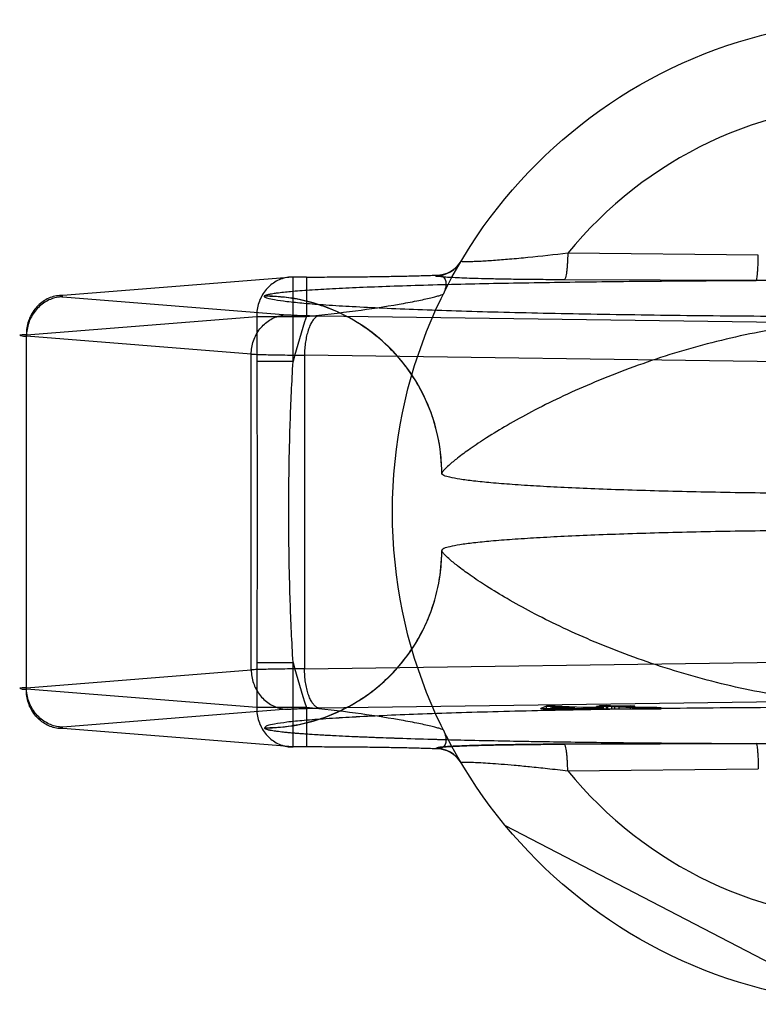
# Model space of a CAD drawing. Header units: millimetres. Extents: x 0 to 420, y 0 to 297.
# Tile 6 of 36: x 123.86 to 125.14, y 155.46 to 157.16. Entities that reach past the tile are written whole.
import ezdxf

# ---------------------------------------------------------------- set-up
doc = ezdxf.new("R2010")
doc.units = ezdxf.units.MM
doc.header["$LTSCALE"] = 23.1
doc.layers.add('001-M31079-X02', color=7, linetype='CONTINUOUS')

msp = doc.modelspace()

# ---------------------------------------------------------------- linework, layer by layer
at = {"layer": '001-M31079-X02', "color": 9, "linetype": 'Continuous'}
for p, q in [((125.1383, 156.7576), (124.8094, 156.7608)), ((124.3353, 156.7196), (123.9377, 156.688)), ((124.3353, 156.5737), (124.3353, 156.7197)), ((124.3583, 156.7196), (124.3353, 156.7196)), ((124.3583, 156.7197), (124.3583, 156.6517)), ((124.5815, 156.7221), (124.5819, 156.7228)), ((125.1348, 156.7138), (124.8032, 156.7149)), ((123.9377, 156.6854), (124.3257, 156.6545)), ((124.2858, 156.6868), (124.2858, 156.6864)), ((123.8749, 156.62), (124.2725, 156.6517)), ((124.2725, 156.6517), (124.2725, 156.5737)), ((124.2725, 156.6517), (124.3583, 156.6517)), ((124.3809, 156.6527), (125.3177, 156.6398)), ((123.8749, 156.0079), (123.8749, 156.62)), ((124.2629, 156.5865), (123.8749, 156.6174)), ((124.2629, 156.0414), (124.2629, 156.5865)), ((124.3353, 156.5737), (124.2725, 156.5737)), ((124.3549, 156.5847), (124.3549, 156.0432)), ((125.2917, 156.5719), (124.3549, 156.5847)), ((124.2725, 156.0542), (124.2725, 155.9762)), ((124.2725, 156.0542), (124.3353, 156.0542)), ((124.3353, 155.9082), (124.3353, 156.0542)), ((124.3549, 156.0432), (125.2917, 156.056)), ((123.8749, 156.0105), (124.2629, 156.0414)), ((124.2725, 155.9762), (123.8749, 156.0079)), ((124.3583, 155.9762), (124.2725, 155.9762)), ((124.3583, 155.9762), (124.3583, 155.9082)), ((124.8094, 155.8671), (125.1383, 155.8703))]:
    msp.add_line(p, q, dxfattribs=at)
at = {"layer": '001-M31079-X02', "color": 6, "linetype": 'Continuous'}
for p, q in [((124.5918, 156.381), (124.5918, 156.3806)), ((124.5918, 156.2473), (124.5918, 156.2469)), ((124.7727, 155.974), (124.7727, 155.9789)), ((124.7798, 155.9751), (124.7872, 155.9779)), ((124.8215, 155.9759), (124.7798, 155.9751)), ((124.7798, 155.974), (124.7798, 155.9751)), ((124.7872, 155.9779), (124.7872, 155.974)), ((124.7872, 155.9779), (124.8215, 155.9759)), ((124.7874, 155.974), (124.7874, 155.979)), ((124.8215, 155.974), (124.8215, 155.9759)), ((124.8324, 155.974), (124.8324, 155.9753)), ((124.8363, 155.974), (124.8363, 155.9762)), ((124.8471, 155.974), (124.8471, 155.9756)), ((124.8587, 155.974), (124.8587, 155.9783)), ((124.8608, 155.974), (124.8608, 155.9767)), ((124.8639, 155.974), (124.8639, 155.9796)), ((124.866, 155.974), (124.866, 155.9779)), ((124.8717, 155.974), (124.8717, 155.9761)), ((124.8762, 155.974), (124.8762, 155.9797)), ((124.8784, 155.974), (124.8784, 155.9787)), ((124.8856, 155.974), (124.8856, 155.9783)), ((124.8906, 155.974), (124.8906, 155.9789)), ((124.8979, 155.974), (124.8979, 155.9785)), ((124.9176, 155.974), (124.9176, 155.9794)), ((124.9218, 155.974), (124.9218, 155.9762)), ((124.9249, 155.974), (124.9249, 155.979)), ((124.9304, 155.974), (124.9304, 155.9765)), ((124.9339, 155.974), (124.9339, 155.976)), ((124.9383, 155.974), (124.9383, 155.9763)), ((124.9449, 155.974), (124.9449, 155.9758)), ((124.9493, 155.9763), (124.9493, 155.974)), ((124.9541, 155.974), (124.9541, 155.9758)), ((124.9634, 155.974), (124.9634, 155.9764)), ((124.9706, 155.974), (124.9706, 155.9759)), ((124.7627, 155.974), (124.7627, 155.9748)), ((124.8724, 155.974), (124.9706, 155.974)), ((125.2888, 155.4667), (124.7017, 155.7723))]:
    msp.add_line(p, q, dxfattribs=at)
at = {"layer": '001-M31079-X02', "color": 7, "linetype": 'Continuous'}
for p, q in [((125.3177, 155.9881), (124.3809, 155.9753)), ((124.7727, 155.9787), (124.7627, 155.9748)), ((124.7874, 155.979), (124.7727, 155.9787)), ((124.7727, 155.9789), (124.7874, 155.9789)), ((124.7735, 155.974), (124.8324, 155.9753)), ((124.7735, 155.9742), (124.8324, 155.9753)), ((124.8363, 155.9762), (124.7874, 155.979)), ((124.8324, 155.9753), (124.856, 155.974)), ((124.8608, 155.9767), (124.8363, 155.9762)), ((124.8717, 155.9761), (124.8471, 155.9756)), ((124.8724, 155.9741), (124.8471, 155.9756)), ((124.8724, 155.974), (124.8471, 155.9756)), ((124.8784, 155.9787), (124.8587, 155.9783)), ((124.866, 155.9779), (124.8587, 155.9783)), ((124.8717, 155.9761), (124.8608, 155.9767)), ((124.8762, 155.9797), (124.8639, 155.9795)), ((124.8639, 155.9796), (124.8762, 155.9796)), ((124.8639, 155.9795), (124.8784, 155.9787)), ((124.8856, 155.9783), (124.866, 155.9779)), ((124.8906, 155.9789), (124.8762, 155.9797)), ((124.8856, 155.9783), (124.9218, 155.9762)), ((124.9176, 155.9794), (124.8906, 155.9789)), ((124.8979, 155.9785), (124.9249, 155.979)), ((124.9304, 155.9766), (124.8979, 155.9785)), ((124.9249, 155.979), (124.9176, 155.9794)), ((124.9218, 155.9762), (124.9339, 155.9759)), ((124.9339, 155.976), (124.9218, 155.976)), ((124.9383, 155.9764), (124.9304, 155.9766)), ((124.9304, 155.9765), (124.9383, 155.9765)), ((124.9339, 155.9759), (124.9449, 155.9758)), ((124.9383, 155.9763), (124.9634, 155.9764)), ((124.9493, 155.9763), (124.9383, 155.9764)), ((124.9449, 155.9758), (124.9541, 155.9758)), ((124.9634, 155.9764), (124.9493, 155.9763)), ((124.9541, 155.9758), (124.9706, 155.976)), ((124.9706, 155.9759), (124.9541, 155.9759)), ((124.9706, 155.976), (124.9634, 155.9764)), ((124.3257, 155.9734), (123.9377, 155.9425)), ((124.7627, 155.9748), (124.7735, 155.9742)), ((124.7627, 155.9748), (124.7735, 155.974)), ((124.8724, 155.974), (124.7627, 155.974)), ((124.7627, 155.974), (124.8324, 155.974)), ((124.8724, 155.974), (124.8471, 155.974)), ((124.2858, 155.9415), (124.2858, 155.9411)), ((124.2858, 155.9415), (124.2858, 155.9411)), ((124.3353, 155.9083), (123.9377, 155.94)), ((124.3583, 155.9083), (124.3353, 155.9083)), ((124.8032, 155.913), (125.1348, 155.9142)), ((125.1348, 155.9142), (124.8032, 155.913)), ((124.5819, 155.9051), (124.5815, 155.9058)), ((124.5816, 155.9058), (124.5819, 155.9051))]:
    msp.add_line(p, q, dxfattribs=at)
at = {"layer": '001-M31079-X02', "color": 9, "linetype": 'Continuous'}
msp.add_circle((125.3568, 156.314), 0.85, dxfattribs=at)
for centre, radius, start, end in [((125.3568, 156.314), 0.7066, 39.2269, 140.7731), ((124.5815, 156.773), 0.051, 269.95, 329.359), ((124.582, 156.7738), 0.051, 269.9539, 329.3064), ((125.3568, 156.314), 1.054, 161.3119, 165.7314), ((125.3568, 156.314), 1.054, 194.2686, 198.6881), ((124.5815, 155.8549), 0.051, 30.6418, 90.05), ((124.582, 155.8542), 0.051, 30.6953, 90.0461), ((125.3568, 156.314), 0.7066, 219.2269, 320.7731)]:
    msp.add_arc(centre, radius, start, end, dxfattribs=at)
for points, knots in [([(124.8094, 156.7608), (124.7865, 156.758), (124.7531, 156.7543), (124.7102, 156.7503), (124.6862, 156.7484), (124.669, 156.7472), (124.6578, 156.7466), (124.6482, 156.7462), (124.64, 156.746), (124.6338, 156.7458), (124.629, 156.7462), (124.6269, 156.746), (124.6252, 156.7468), (124.6254, 156.7471)], [0, 0, 0, 0, 0.374573, 0.545185, 0.69775, 0.765258, 0.825765, 0.8784, 0.922348, 0.956856, 0.98136, 0.995484, 1, 1, 1, 1]), ([(124.8094, 156.7608), (124.8093, 156.7551), (124.809, 156.7468), (124.8082, 156.736), (124.8073, 156.7276), (124.8062, 156.7208), (124.8046, 156.7163), (124.8037, 156.715), (124.8032, 156.7149)], [0, 0, 0, 0, 0.362859, 0.535181, 0.688743, 0.908702, 0.968755, 1, 1, 1, 1]), ([(125.1348, 156.7138), (125.1351, 156.7139), (125.1355, 156.7153), (125.1361, 156.7177), (125.1366, 156.7218), (125.1371, 156.7273), (125.1376, 156.734), (125.138, 156.7442), (125.1382, 156.7522), (125.1383, 156.7576)], [0, 0, 0, 0, 0.026059, 0.084248, 0.177702, 0.303884, 0.458, 0.631541, 1, 1, 1, 1]), ([(124.5819, 156.7228), (124.5845, 156.7231), (124.5895, 156.7231), (124.5962, 156.719), (124.5995, 156.7112), (124.5991, 156.7012), (124.5966, 156.6944), (124.5949, 156.6908)], [0, 0, 0, 0, 0.174794, 0.331672, 0.506596, 0.728787, 1, 1, 1, 1]), ([(124.3353, 156.7196), (124.3316, 156.7197), (124.3243, 156.7191), (124.3136, 156.7161), (124.3035, 156.7111), (124.2944, 156.7043), (124.2866, 156.6959), (124.2803, 156.686), (124.2757, 156.6752), (124.273, 156.6636), (124.2724, 156.6557), (124.2725, 156.6517)], [0, 0, 0, 0, 0.105867, 0.213506, 0.322247, 0.431686, 0.542546, 0.655169, 0.769173, 0.884293, 1, 1, 1, 1]), ([(124.2858, 156.6868), (124.2861, 156.6875), (124.2883, 156.6886), (124.2923, 156.6898), (124.2989, 156.6911), (124.3119, 156.693), (124.3337, 156.6952), (124.3658, 156.6976), (124.4054, 156.6999), (124.4517, 156.7021), (124.5041, 156.7041), (124.5839, 156.7066), (124.6934, 156.7092), (124.8336, 156.7114), (124.9821, 156.713), (125.0834, 156.7136), (125.1348, 156.7138)], [0, 0, 0, 0, 0.002556, 0.007647, 0.015418, 0.02584, 0.054362, 0.092487, 0.139398, 0.194252, 0.256192, 0.324351, 0.475941, 0.642638, 0.818822, 1, 1, 1, 1]), ([(124.3583, 156.7196), (124.3702, 156.7196), (124.3938, 156.7197), (124.429, 156.7199), (124.4634, 156.7202), (124.4963, 156.7207), (124.5272, 156.7213), (124.5555, 156.722), (124.5735, 156.7225), (124.5819, 156.7228)], [0, 0, 0, 0, 0.158961, 0.317102, 0.471716, 0.620001, 0.759164, 0.88659, 1, 1, 1, 1]), ([(124.8032, 156.7149), (124.7912, 156.7149), (124.7682, 156.7151), (124.7353, 156.7154), (124.7056, 156.7158), (124.6791, 156.7163), (124.6559, 156.7169), (124.636, 156.7175), (124.619, 156.7181), (124.6059, 156.7189), (124.5943, 156.7195), (124.5891, 156.7205), (124.5804, 156.7207), (124.5816, 156.7221)], [0, 0, 0, 0, 0.162457, 0.311088, 0.444967, 0.564046, 0.668486, 0.758484, 0.83412, 0.895499, 0.942766, 0.975919, 1, 1, 1, 1]), ([(125.5788, 156.7138), (125.5283, 156.7138), (125.4308, 156.7127), (125.2828, 156.7127), (125.1853, 156.7138), (125.1348, 156.7138)], [0, 0, 0, 0, 0.341257, 0.658748, 1, 1, 1, 1]), ([(124.3583, 156.6517), (124.3867, 156.6545), (124.4401, 156.6605), (124.5036, 156.67), (124.543, 156.6773), (124.5612, 156.6811), (124.5722, 156.6835), (124.5812, 156.6858), (124.588, 156.6876), (124.5922, 156.6892), (124.5945, 156.6902), (124.5949, 156.6908)], [0, 0, 0, 0, 0.355482, 0.671549, 0.801125, 0.856117, 0.903432, 0.942201, 0.971603, 0.990934, 1, 1, 1, 1]), ([(123.9377, 156.688), (123.934, 156.688), (123.9266, 156.6874), (123.9159, 156.6844), (123.9058, 156.6794), (123.8968, 156.6726), (123.889, 156.6641), (123.8827, 156.6543), (123.8781, 156.6435), (123.8754, 156.6319), (123.8748, 156.624), (123.8749, 156.62)], [0, 0, 0, 0, 0.107077, 0.214442, 0.322623, 0.432034, 0.54293, 0.655378, 0.769254, 0.884268, 1, 1, 1, 1]), ([(123.9377, 156.6854), (123.9341, 156.6853), (123.9268, 156.6846), (123.9162, 156.6814), (123.9063, 156.6763), (123.8973, 156.6694), (123.8896, 156.661), (123.8832, 156.6513), (123.8786, 156.6406), (123.8756, 156.6292), (123.8749, 156.6213), (123.8749, 156.6174)], [0, 0, 0, 0, 0.106478, 0.21374, 0.322185, 0.432069, 0.54347, 0.656286, 0.770253, 0.884982, 1, 1, 1, 1]), ([(123.9377, 156.688), (123.936, 156.6878), (123.9295, 156.6882), (123.9359, 156.6855), (123.9377, 156.6854)], [0, 0, 0, 0, 0.480825, 1, 1, 1, 1]), ([(126.4278, 156.6864), (126.4278, 156.6846), (126.4198, 156.682), (126.4085, 156.6795), (126.3861, 156.6765), (126.3569, 156.6737), (126.319, 156.6708), (126.2737, 156.6681), (126.2208, 156.6655), (126.161, 156.663), (126.0948, 156.6607), (126.0226, 156.6587), (125.9451, 156.6568), (125.8628, 156.6552), (125.7765, 156.6539), (125.6867, 156.6527), (125.5944, 156.6519), (125.5001, 156.6513), (125.4047, 156.6511), (125.3089, 156.6511), (125.2134, 156.6513), (125.1192, 156.6519), (125.0268, 156.6527), (124.9371, 156.6539), (124.8507, 156.6552), (124.7685, 156.6568), (124.6909, 156.6587), (124.6187, 156.6607), (124.5525, 156.663), (124.4927, 156.6655), (124.4399, 156.6681), (124.3945, 156.6708), (124.3566, 156.6737), (124.3274, 156.6765), (124.305, 156.6795), (124.2937, 156.682), (124.2857, 156.6846), (124.2858, 156.6864)], [0, 0, 0, 0, 0.002493, 0.008682, 0.018754, 0.032668, 0.050325, 0.07159, 0.096294, 0.12424, 0.155205, 0.188938, 0.22517, 0.263609, 0.303947, 0.345858, 0.389007, 0.433046, 0.477624, 0.52238, 0.566958, 0.610997, 0.654146, 0.696057, 0.736395, 0.774834, 0.811065, 0.844799, 0.875763, 0.903709, 0.928414, 0.949678, 0.967336, 0.981249, 0.991321, 0.99751, 1, 1, 1, 1]), ([(124.5918, 156.381), (124.5918, 156.3997), (124.5882, 156.4384), (124.5717, 156.4955), (124.5431, 156.5504), (124.5032, 156.5993), (124.4542, 156.6388), (124.3994, 156.6671), (124.3426, 156.6833), (124.3044, 156.6868), (124.2858, 156.6868)], [0, 0, 0, 0, 0.11714, 0.241135, 0.370091, 0.501566, 0.632817, 0.761124, 0.884117, 1, 1, 1, 1]), ([(124.5919, 156.3806), (124.5919, 156.3928), (124.5904, 156.4173), (124.5838, 156.4534), (124.5731, 156.488), (124.5586, 156.5208), (124.5403, 156.5518), (124.5182, 156.5807), (124.4927, 156.6069), (124.4638, 156.6303), (124.432, 156.6502), (124.3977, 156.6661), (124.3613, 156.6778), (124.3238, 156.6849), (124.2983, 156.6864), (124.2858, 156.6864)], [0, 0, 0, 0, 0.076158, 0.153158, 0.228333, 0.301941, 0.376949, 0.452289, 0.52843, 0.605124, 0.6839, 0.761957, 0.840937, 0.921804, 1, 1, 1, 1]), ([(124.2629, 156.5865), (124.2629, 156.5904), (124.2637, 156.5983), (124.2666, 156.6097), (124.2713, 156.6204), (124.2776, 156.6301), (124.2854, 156.6385), (124.2943, 156.6453), (124.3042, 156.6504), (124.3148, 156.6536), (124.3221, 156.6544), (124.3257, 156.6545)], [0, 0, 0, 0, 0.115018, 0.229746, 0.343713, 0.456528, 0.567928, 0.677812, 0.786256, 0.893517, 1, 1, 1, 1]), ([(124.3257, 156.6545), (124.3281, 156.6543), (124.3337, 156.6539), (124.343, 156.6535), (124.3543, 156.6532), (124.3671, 156.6529), (124.3762, 156.6527), (124.3809, 156.6527)], [0, 0, 0, 0, 0.130912, 0.301984, 0.508124, 0.743482, 1, 1, 1, 1]), ([(124.3809, 156.6527), (124.3794, 156.6525), (124.3761, 156.6515), (124.3717, 156.6479), (124.3677, 156.6426), (124.3641, 156.6357), (124.361, 156.6274), (124.3585, 156.6179), (124.3565, 156.6074), (124.3553, 156.5962), (124.3549, 156.5886), (124.3549, 156.5847)], [0, 0, 0, 0, 0.060245, 0.130705, 0.215809, 0.316801, 0.432956, 0.562332, 0.702195, 0.849281, 1, 1, 1, 1]), ([(126.1217, 156.381), (126.1213, 156.3829), (126.1167, 156.3875), (126.108, 156.3962), (126.0925, 156.4086), (126.0709, 156.4245), (126.0424, 156.4435), (126.007, 156.465), (125.9649, 156.4882), (125.9167, 156.5123), (125.8631, 156.5364), (125.805, 156.5596), (125.7435, 156.5812), (125.6798, 156.6003), (125.6147, 156.6166), (125.5493, 156.6296), (125.4843, 156.6391), (125.4201, 156.6449), (125.3568, 156.6469), (125.2934, 156.6449), (125.2293, 156.6391), (125.1642, 156.6296), (125.0988, 156.6166), (125.0338, 156.6003), (124.97, 156.5812), (124.9086, 156.5596), (124.8505, 156.5364), (124.7968, 156.5123), (124.7486, 156.4882), (124.7065, 156.465), (124.6712, 156.4435), (124.6426, 156.4245), (124.621, 156.4086), (124.6055, 156.3962), (124.5968, 156.3875), (124.5923, 156.3829), (124.5918, 156.381)], [0, 0, 0, 0, 0.003555, 0.011107, 0.022959, 0.039262, 0.060042, 0.085221, 0.114497, 0.147384, 0.18326, 0.221413, 0.261105, 0.301644, 0.342428, 0.382958, 0.422872, 0.461919, 0.5, 0.538082, 0.577129, 0.617043, 0.657573, 0.698356, 0.738896, 0.778588, 0.81674, 0.852617, 0.885504, 0.914779, 0.939958, 0.960738, 0.977042, 0.988893, 0.996445, 1, 1, 1, 1]), ([(123.8749, 156.62), (123.8725, 156.6199), (123.8698, 156.6196), (123.8609, 156.6194), (123.8697, 156.6172), (123.8725, 156.6175), (123.8749, 156.6174)], [0, 0, 0, 0, 0.308454, 0.496297, 0.691701, 1, 1, 1, 1]), ([(124.2629, 156.5865), (124.2662, 156.5864), (124.2736, 156.5861), (124.2859, 156.5857), (124.3004, 156.5854), (124.3171, 156.5851), (124.3355, 156.5849), (124.3483, 156.5847), (124.3549, 156.5847)], [0, 0, 0, 0, 0.106989, 0.241386, 0.400784, 0.582467, 0.783383, 1, 1, 1, 1]), ([(124.2725, 156.5737), (124.2725, 156.5304), (124.273, 156.4438), (124.2735, 156.314), (124.273, 156.1842), (124.2725, 156.0976), (124.2725, 156.0542)], [0, 0, 0, 0, 0.250466, 0.5, 0.749534, 1, 1, 1, 1]), ([(124.3353, 156.0542), (124.3331, 156.0896), (124.3299, 156.1593), (124.3277, 156.2628), (124.3277, 156.3651), (124.3299, 156.4686), (124.3331, 156.5383), (124.3353, 156.5737)], [0, 0, 0, 0, 0.204736, 0.40264, 0.597353, 0.795252, 1, 1, 1, 1]), ([(124.2858, 155.9415), (124.298, 155.9415), (124.3226, 155.943), (124.3587, 155.9495), (124.3933, 155.9602), (124.4261, 155.9748), (124.4571, 155.993), (124.486, 156.015), (124.5123, 156.0405), (124.5357, 156.0694), (124.5555, 156.1012), (124.5715, 156.1355), (124.5832, 156.1718), (124.5903, 156.2093), (124.5919, 156.2348), (124.5919, 156.2473)], [0, 0, 0, 0, 0.0763, 0.153503, 0.228562, 0.30215, 0.37728, 0.452453, 0.528555, 0.605385, 0.683975, 0.761952, 0.841026, 0.921748, 1, 1, 1, 1]), ([(124.2858, 155.9411), (124.3044, 155.9411), (124.3426, 155.9446), (124.3994, 155.9609), (124.4542, 155.9891), (124.5032, 156.0287), (124.5431, 156.0775), (124.5717, 156.1324), (124.5882, 156.1896), (124.5918, 156.2282), (124.5918, 156.2469)], [0, 0, 0, 0, 0.115883, 0.238876, 0.367183, 0.498434, 0.629909, 0.758865, 0.88286, 1, 1, 1, 1]), ([(126.1217, 156.2469), (126.1213, 156.245), (126.1167, 156.2404), (126.108, 156.2317), (126.0925, 156.2193), (126.0709, 156.2034), (126.0424, 156.1844), (126.007, 156.163), (125.9649, 156.1397), (125.9167, 156.1156), (125.8631, 156.0915), (125.805, 156.0683), (125.7435, 156.0468), (125.6798, 156.0276), (125.6148, 156.0113), (125.5493, 155.9983), (125.4843, 155.9888), (125.4201, 155.9831), (125.3568, 155.9811), (125.2934, 155.9831), (125.2292, 155.9888), (125.1642, 155.9983), (125.0988, 156.0113), (125.0338, 156.0276), (124.97, 156.0468), (124.9085, 156.0683), (124.8505, 156.0915), (124.7968, 156.1156), (124.7486, 156.1397), (124.7065, 156.163), (124.6712, 156.1844), (124.6426, 156.2034), (124.621, 156.2193), (124.6055, 156.2317), (124.5968, 156.2404), (124.5923, 156.245), (124.5918, 156.2469)], [0, 0, 0, 0, 0.003556, 0.01111, 0.022961, 0.039265, 0.060043, 0.08522, 0.114493, 0.147377, 0.183251, 0.221401, 0.261091, 0.301628, 0.342411, 0.38294, 0.422856, 0.461909, 0.5, 0.538091, 0.577144, 0.61706, 0.657589, 0.698372, 0.738909, 0.7786, 0.816749, 0.852623, 0.885507, 0.91478, 0.939957, 0.960735, 0.977039, 0.98889, 0.996444, 1, 1, 1, 1]), ([(124.3549, 156.0432), (124.3483, 156.0432), (124.3354, 156.0431), (124.3171, 156.0428), (124.3004, 156.0425), (124.2859, 156.0422), (124.2736, 156.0419), (124.2662, 156.0416), (124.2629, 156.0414)], [0, 0, 0, 0, 0.216715, 0.417781, 0.599446, 0.758746, 0.893072, 1, 1, 1, 1]), ([(124.3809, 155.9753), (124.3794, 155.9754), (124.3761, 155.9765), (124.3719, 155.9799), (124.368, 155.985), (124.3644, 155.9916), (124.3613, 155.9998), (124.3586, 156.0093), (124.3566, 156.02), (124.3553, 156.0314), (124.355, 156.0393), (124.3549, 156.0432)], [0, 0, 0, 0, 0.059878, 0.129511, 0.210703, 0.308575, 0.422337, 0.551975, 0.693177, 0.845746, 1, 1, 1, 1]), ([(124.2629, 156.0414), (124.2629, 156.0375), (124.2637, 156.0297), (124.2665, 156.0186), (124.271, 156.0081), (124.2771, 155.9985), (124.2847, 155.9901), (124.2936, 155.983), (124.3037, 155.9777), (124.3145, 155.9743), (124.322, 155.9735), (124.3257, 155.9734)], [0, 0, 0, 0, 0.114278, 0.227862, 0.337251, 0.447769, 0.558103, 0.669208, 0.779366, 0.890941, 1, 1, 1, 1]), ([(123.8749, 156.0105), (123.8725, 156.0104), (123.8698, 156.0101), (123.8609, 156.0099), (123.8697, 156.0077), (123.8725, 156.008), (123.8749, 156.0079)], [0, 0, 0, 0, 0.308412, 0.496297, 0.691671, 1, 1, 1, 1]), ([(123.9377, 155.9425), (123.9341, 155.9426), (123.9268, 155.9434), (123.9165, 155.9465), (123.9068, 155.9514), (123.8979, 155.958), (123.8901, 155.9662), (123.8837, 155.9758), (123.8788, 155.9867), (123.8757, 155.9984), (123.8749, 156.0065), (123.8749, 156.0105)], [0, 0, 0, 0, 0.105866, 0.212034, 0.316033, 0.423474, 0.53354, 0.647368, 0.762916, 0.882188, 1, 1, 1, 1]), ([(123.9377, 155.94), (123.934, 155.9399), (123.9266, 155.9405), (123.9159, 155.9435), (123.9058, 155.9485), (123.8968, 155.9553), (123.889, 155.9638), (123.8827, 155.9736), (123.8781, 155.9844), (123.8754, 155.996), (123.8748, 156.0039), (123.8749, 156.0079)], [0, 0, 0, 0, 0.10707, 0.214436, 0.322616, 0.432028, 0.542925, 0.655374, 0.769251, 0.884266, 1, 1, 1, 1]), ([(124.2725, 155.9762), (124.2724, 155.9723), (124.273, 155.9643), (124.2757, 155.9527), (124.2803, 155.9419), (124.2866, 155.9321), (124.2944, 155.9236), (124.3034, 155.9168), (124.3135, 155.9118), (124.3242, 155.9088), (124.3316, 155.9082), (124.3353, 155.9083)], [0, 0, 0, 0, 0.115548, 0.230792, 0.344911, 0.457252, 0.568031, 0.677491, 0.785649, 0.893024, 1, 1, 1, 1]), ([(124.5949, 155.9371), (124.5945, 155.9378), (124.5922, 155.9387), (124.588, 155.9403), (124.5812, 155.9421), (124.5722, 155.9444), (124.5612, 155.9469), (124.543, 155.9506), (124.5036, 155.9579), (124.4401, 155.9674), (124.3867, 155.9735), (124.3583, 155.9762)], [0, 0, 0, 0, 0.009066, 0.028397, 0.057799, 0.096568, 0.143882, 0.198874, 0.328449, 0.644516, 1, 1, 1, 1]), ([(124.5949, 155.9371), (124.5966, 155.9336), (124.5991, 155.9267), (124.5995, 155.9167), (124.5962, 155.9089), (124.5895, 155.9049), (124.5845, 155.9048), (124.5819, 155.9051)], [0, 0, 0, 0, 0.271259, 0.49346, 0.668375, 0.825235, 1, 1, 1, 1]), ([(124.8094, 155.8671), (124.8093, 155.8728), (124.809, 155.8811), (124.8082, 155.8919), (124.8073, 155.9003), (124.8062, 155.9071), (124.8046, 155.9116), (124.8037, 155.9129), (124.8032, 155.913)], [0, 0, 0, 0, 0.362861, 0.535184, 0.688747, 0.908704, 0.968756, 1, 1, 1, 1]), ([(125.1348, 155.9142), (125.1854, 155.9141), (125.2828, 155.9152), (125.4308, 155.9152), (125.5282, 155.9141), (125.5788, 155.9142)], [0, 0, 0, 0, 0.341795, 0.658236, 1, 1, 1, 1]), ([(125.1348, 155.9142), (125.1351, 155.914), (125.1355, 155.9126), (125.1361, 155.9103), (125.1366, 155.9062), (125.1371, 155.9007), (125.1376, 155.8941), (125.138, 155.8838), (125.1382, 155.8758), (125.1383, 155.8703)], [0, 0, 0, 0, 0.025787, 0.083393, 0.176135, 0.301738, 0.45565, 0.62948, 1, 1, 1, 1]), ([(124.6254, 155.8809), (124.6246, 155.8823), (124.6323, 155.8817), (124.6372, 155.8822), (124.6479, 155.8817), (124.6603, 155.8812), (124.6764, 155.8802), (124.6956, 155.8788), (124.7184, 155.8769), (124.745, 155.8743), (124.7757, 155.8711), (124.7977, 155.8685), (124.8094, 155.8671)], [0, 0, 0, 0, 0.026517, 0.062968, 0.115399, 0.184322, 0.27041, 0.374523, 0.49779, 0.641613, 0.80792, 1, 1, 1, 1])]:
    msp.add_open_spline(points, degree=3, knots=knots, dxfattribs=at)
at = {"layer": '001-M31079-X02', "color": 6, "linetype": 'Continuous'}
for points, knots in [([(126.1218, 156.3806), (126.1218, 156.379), (126.1159, 156.3758), (126.1062, 156.3734), (126.0885, 156.37), (126.0649, 156.3671), (126.0346, 156.3641), (125.9983, 156.3612), (125.9561, 156.3585), (125.9086, 156.356), (125.856, 156.3537), (125.799, 156.3517), (125.7379, 156.3499), (125.6734, 156.3484), (125.6061, 156.3471), (125.5365, 156.3462), (125.4652, 156.3455), (125.393, 156.3452), (125.3205, 156.3452), (125.2483, 156.3455), (125.1771, 156.3462), (125.1075, 156.3471), (125.0401, 156.3484), (124.9756, 156.3499), (124.9145, 156.3517), (124.8575, 156.3537), (124.8049, 156.356), (124.7574, 156.3585), (124.7152, 156.3612), (124.6789, 156.3641), (124.6487, 156.3671), (124.6251, 156.37), (124.6074, 156.3734), (124.5976, 156.3758), (124.5918, 156.379), (124.5918, 156.3806)], [0, 0, 0, 0, 0.003145, 0.010238, 0.021627, 0.037284, 0.057093, 0.080886, 0.108455, 0.139552, 0.173898, 0.211182, 0.25107, 0.2932, 0.337192, 0.382651, 0.429166, 0.476318, 0.523684, 0.570837, 0.617352, 0.662811, 0.706803, 0.748933, 0.78882, 0.826104, 0.86045, 0.891547, 0.919115, 0.942908, 0.962717, 0.978373, 0.989762, 0.996855, 1, 1, 1, 1]), ([(126.1218, 156.2473), (126.1218, 156.2489), (126.1159, 156.2521), (126.1062, 156.2546), (126.0885, 156.2579), (126.0649, 156.2608), (126.0346, 156.2638), (125.9983, 156.2667), (125.9561, 156.2694), (125.9086, 156.2719), (125.856, 156.2742), (125.799, 156.2762), (125.7379, 156.278), (125.6734, 156.2796), (125.6061, 156.2808), (125.5365, 156.2817), (125.4652, 156.2824), (125.393, 156.2827), (125.3205, 156.2827), (125.2483, 156.2824), (125.1771, 156.2817), (125.1075, 156.2808), (125.0401, 156.2796), (124.9756, 156.278), (124.9146, 156.2762), (124.8575, 156.2742), (124.8049, 156.2719), (124.7574, 156.2694), (124.7152, 156.2667), (124.6789, 156.2638), (124.6487, 156.2608), (124.6251, 156.2579), (124.6074, 156.2546), (124.5976, 156.2521), (124.5918, 156.2489), (124.5918, 156.2473)], [0, 0, 0, 0, 0.003145, 0.010239, 0.021627, 0.037284, 0.057093, 0.080887, 0.108456, 0.139553, 0.173899, 0.211184, 0.251071, 0.2932, 0.337193, 0.382651, 0.429165, 0.476318, 0.523683, 0.570836, 0.61735, 0.662808, 0.706801, 0.74893, 0.788817, 0.826102, 0.860448, 0.891545, 0.919113, 0.942907, 0.962716, 0.978373, 0.989762, 0.996855, 1, 1, 1, 1])]:
    msp.add_open_spline(points, degree=3, knots=knots, dxfattribs=at)
at = {"layer": '001-M31079-X02', "color": 7, "linetype": 'Continuous'}
for points, knots in [([(126.4278, 155.9415), (126.4265, 155.9429), (126.4214, 155.9464), (126.4076, 155.9481), (126.3866, 155.9516), (126.3567, 155.9542), (126.3191, 155.9571), (126.2736, 155.9598), (126.2208, 155.9625), (126.1611, 155.9649), (126.0948, 155.9672), (126.0226, 155.9692), (125.9451, 155.9711), (125.8628, 155.9727), (125.7765, 155.9741), (125.6868, 155.9752), (125.5944, 155.976), (125.5002, 155.9766), (125.4047, 155.9769), (125.3089, 155.9769), (125.2135, 155.9766), (125.1192, 155.976), (125.0268, 155.9752), (124.9371, 155.9741), (124.8508, 155.9727), (124.7685, 155.9711), (124.691, 155.9692), (124.6188, 155.9672), (124.5525, 155.9649), (124.4927, 155.9625), (124.4399, 155.9599), (124.3945, 155.9571), (124.3568, 155.9542), (124.327, 155.9516), (124.3059, 155.9481), (124.2921, 155.9464), (124.2871, 155.9429), (124.2858, 155.9415)], [0, 0, 0, 0, 0.002494, 0.008682, 0.018753, 0.032665, 0.05032, 0.071583, 0.096285, 0.124228, 0.155189, 0.18892, 0.225149, 0.263585, 0.30392, 0.34583, 0.388977, 0.433016, 0.477593, 0.52235, 0.566928, 0.610968, 0.654118, 0.696031, 0.73637, 0.774811, 0.811045, 0.844781, 0.875747, 0.903695, 0.928401, 0.949668, 0.967327, 0.981242, 0.991315, 0.997506, 1, 1, 1, 1]), ([(126.4278, 155.9415), (126.4265, 155.9429), (126.4214, 155.9464), (126.4076, 155.9481), (126.3866, 155.9516), (126.3567, 155.9542), (126.3191, 155.9571), (126.2736, 155.9598), (126.2208, 155.9625), (126.161, 155.9649), (126.0948, 155.9672), (126.0226, 155.9692), (125.9451, 155.9711), (125.8628, 155.9727), (125.7765, 155.9741), (125.6867, 155.9752), (125.5944, 155.976), (125.5001, 155.9766), (125.4047, 155.9769), (125.3089, 155.9769), (125.2134, 155.9766), (125.1192, 155.976), (125.0268, 155.9752), (124.9371, 155.9741), (124.8507, 155.9727), (124.7685, 155.9711), (124.6909, 155.9692), (124.6187, 155.9672), (124.5525, 155.9649), (124.4927, 155.9625), (124.4399, 155.9598), (124.3944, 155.9571), (124.3568, 155.9542), (124.327, 155.9516), (124.3059, 155.9481), (124.2921, 155.9464), (124.2871, 155.9429), (124.2858, 155.9415)], [0, 0, 0, 0, 0.002493, 0.008682, 0.018754, 0.032668, 0.050325, 0.07159, 0.096294, 0.124241, 0.155205, 0.188938, 0.22517, 0.263609, 0.303947, 0.345858, 0.389007, 0.433047, 0.477624, 0.522381, 0.566958, 0.610998, 0.654146, 0.696058, 0.736395, 0.774834, 0.811066, 0.844799, 0.875764, 0.90371, 0.928414, 0.949679, 0.967336, 0.98125, 0.991322, 0.99751, 1, 1, 1, 1]), ([(124.3257, 155.9734), (124.3281, 155.9736), (124.3337, 155.974), (124.343, 155.9744), (124.3543, 155.9748), (124.3671, 155.9751), (124.3762, 155.9752), (124.3809, 155.9753)], [0, 0, 0, 0, 0.130912, 0.301984, 0.508124, 0.743482, 1, 1, 1, 1]), ([(123.9377, 155.94), (123.936, 155.9401), (123.9295, 155.9398), (123.9359, 155.9424), (123.9377, 155.9425)], [0, 0, 0, 0, 0.481055, 1, 1, 1, 1]), ([(123.9377, 155.94), (123.936, 155.9401), (123.9295, 155.9398), (123.9359, 155.9424), (123.9377, 155.9425)], [0, 0, 0, 0, 0.480825, 1, 1, 1, 1]), ([(124.2858, 155.9411), (124.2861, 155.9404), (124.2883, 155.9393), (124.2923, 155.9381), (124.2989, 155.9368), (124.3119, 155.9349), (124.3337, 155.9327), (124.3658, 155.9303), (124.4054, 155.928), (124.4517, 155.9259), (124.5041, 155.9239), (124.5839, 155.9213), (124.6934, 155.9188), (124.8336, 155.9165), (124.9821, 155.9149), (125.0834, 155.9144), (125.1348, 155.9142)], [0, 0, 0, 0, 0.002556, 0.007647, 0.015418, 0.02584, 0.054362, 0.092487, 0.139398, 0.194252, 0.256192, 0.324351, 0.475941, 0.642638, 0.818822, 1, 1, 1, 1]), ([(124.2858, 155.9411), (124.2871, 155.9402), (124.2915, 155.9378), (124.3026, 155.9364), (124.3196, 155.934), (124.3437, 155.932), (124.3743, 155.9298), (124.4116, 155.9277), (124.4554, 155.9257), (124.5055, 155.9238), (124.5619, 155.922), (124.6243, 155.9204), (124.6926, 155.9189), (124.7668, 155.9176), (124.8473, 155.9164), (124.9349, 155.9154), (125.0315, 155.9146), (125.099, 155.9143), (125.1348, 155.9142)], [0, 0, 0, 0, 0.005328, 0.017949, 0.038332, 0.066636, 0.102847, 0.146771, 0.198376, 0.257466, 0.32386, 0.397275, 0.477605, 0.564844, 0.659292, 0.761688, 0.873919, 1, 1, 1, 1]), ([(124.5819, 155.9051), (124.5735, 155.9054), (124.5555, 155.906), (124.5272, 155.9066), (124.4963, 155.9072), (124.4634, 155.9077), (124.429, 155.908), (124.3938, 155.9082), (124.3702, 155.9083), (124.3583, 155.9083)], [0, 0, 0, 0, 0.113433, 0.240867, 0.380025, 0.528307, 0.682916, 0.84105, 1, 1, 1, 1]), ([(124.5815, 155.9058), (124.5832, 155.9066), (124.5874, 155.9078), (124.5952, 155.9083), (124.6057, 155.9091), (124.6193, 155.9098), (124.6361, 155.9105), (124.6561, 155.9111), (124.6792, 155.9116), (124.7056, 155.9121), (124.7352, 155.9125), (124.7681, 155.9129), (124.7911, 155.913), (124.8032, 155.913)], [0, 0, 0, 0, 0.025023, 0.058324, 0.10566, 0.1671, 0.242703, 0.332533, 0.436706, 0.555346, 0.688558, 0.836647, 1, 1, 1, 1]), ([(124.8032, 155.913), (124.7912, 155.913), (124.7682, 155.9129), (124.7353, 155.9125), (124.7056, 155.9121), (124.6791, 155.9116), (124.6559, 155.9111), (124.6359, 155.9104), (124.6192, 155.9098), (124.6055, 155.9091), (124.5951, 155.9083), (124.5873, 155.9078), (124.5833, 155.9066), (124.5816, 155.9058)], [0, 0, 0, 0, 0.162457, 0.311089, 0.444967, 0.564046, 0.668486, 0.758484, 0.83412, 0.895499, 0.942765, 0.975918, 1, 1, 1, 1])]:
    msp.add_open_spline(points, degree=3, knots=knots, dxfattribs=at)

doc.saveas('drawing.dxf')
